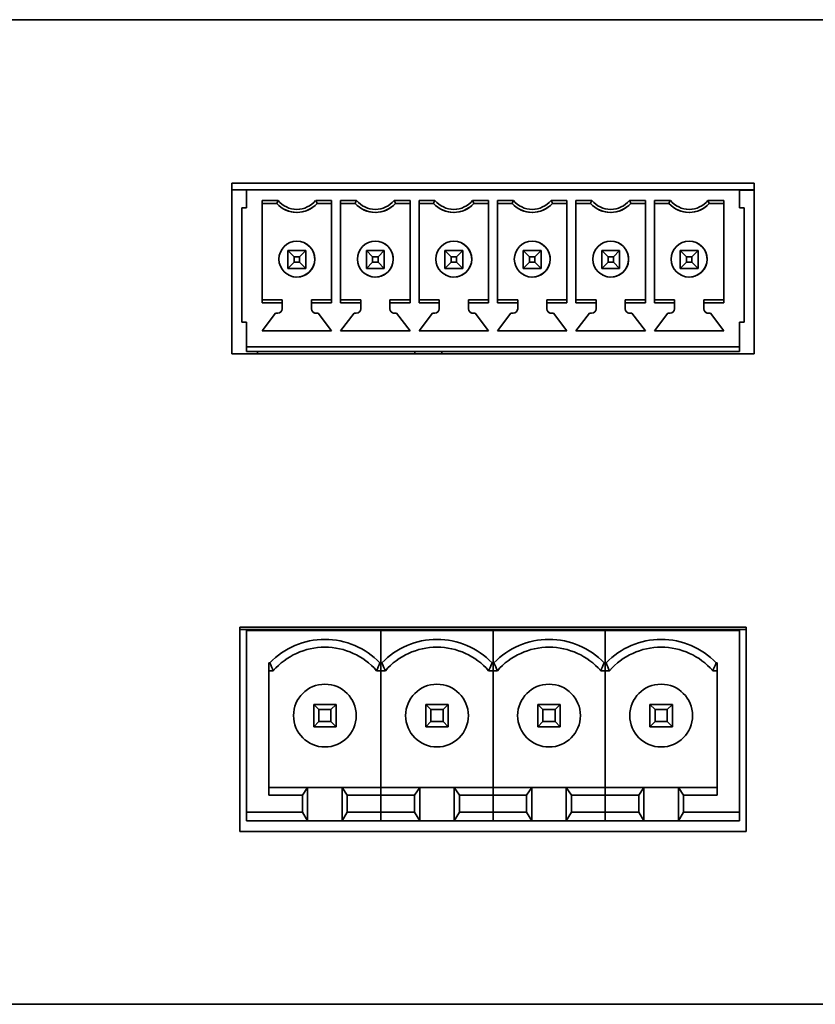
# Model space of a CAD drawing. Header units: millimetres. Extents: x 9 to 590, y 7 to 389.
# Tile 10 of 14: x 492 to 504, y 187 to 201. Entities that reach past the tile are written whole.
import ezdxf

# ---------------------------------------------------------------- set-up
doc = ezdxf.new("R2010")
doc.units = ezdxf.units.MM

msp = doc.modelspace()

# ---------------------------------------------------------------- linework, layer by layer
at = {"color": 7, "linetype": 'Continuous', "lineweight": 35}
for p, q in [((436.4181, 201.4207), (581.7515, 201.4207)), ((502.1943, 201.4215), (502.1943, 201.4207)), ((502.4269, 201.4215), (502.1943, 201.4215)), ((502.4269, 201.4215), (502.4269, 201.4207)), ((503.3174, 201.4215), (502.4269, 201.4215)), ((503.3174, 201.4215), (503.3174, 201.4207)), ((503.8377, 201.4215), (503.3174, 201.4215)), ((502.9281, 198.9907), (495.1615, 198.9907)), ((495.1615, 198.9907), (495.1615, 196.4573)), ((495.3781, 198.8914), (495.1615, 198.8914)), ((495.3781, 198.6247), (495.3781, 198.8914)), ((502.7115, 198.8914), (495.3781, 198.8914)), ((502.7115, 198.8914), (502.7115, 198.6247)), ((502.7115, 198.8914), (502.7115, 198.8914)), ((502.7115, 198.8914), (502.7115, 198.6247)), ((502.9281, 198.8914), (502.7115, 198.8914)), ((502.9281, 198.888), (502.7115, 198.888)), ((502.9281, 196.4573), (502.9281, 198.9907)), ((495.6115, 198.7361), (495.8487, 198.7361)), ((495.6115, 198.7361), (495.6115, 197.2134)), ((495.6115, 198.6914), (495.6115, 198.7361)), ((496.4076, 198.7361), (496.6448, 198.7361)), ((496.6448, 197.2134), (496.6448, 198.7361)), ((496.7781, 198.7361), (497.0154, 198.7361)), ((496.7781, 198.7361), (496.7781, 197.2134)), ((496.7781, 198.6914), (496.7781, 198.7361)), ((497.5742, 198.7361), (497.8115, 198.7361)), ((497.8115, 197.2134), (497.8115, 198.7361)), ((497.9448, 198.7361), (498.182, 198.7361)), ((497.9448, 198.7361), (497.9448, 197.2134)), ((497.9448, 198.6914), (497.9448, 198.7361)), ((498.7409, 198.7361), (498.9781, 198.7361)), ((498.9781, 197.2134), (498.9781, 198.7361)), ((499.1115, 198.7361), (499.3487, 198.7361)), ((499.1115, 198.7361), (499.1115, 197.2134)), ((499.1115, 198.6914), (499.1115, 198.7361)), ((499.9076, 198.7361), (500.1448, 198.7361)), ((500.1448, 197.2134), (500.1448, 198.7361)), ((500.2781, 198.7361), (500.5154, 198.7361)), ((500.2781, 198.7361), (500.2781, 197.2134)), ((500.2781, 198.6914), (500.2781, 198.7361)), ((501.0742, 198.7361), (501.3115, 198.7361)), ((501.3115, 197.2134), (501.3115, 198.7361)), ((501.4448, 198.7361), (501.682, 198.7361)), ((501.4448, 198.7361), (501.4448, 197.2134)), ((501.4448, 198.6914), (501.4448, 198.7361)), ((502.2409, 198.7361), (502.4781, 198.7361)), ((502.4781, 197.2134), (502.4781, 198.7361)), ((495.3115, 198.6247), (495.3115, 196.9247)), ((495.3781, 198.6247), (495.3115, 198.6247)), ((495.6115, 198.6914), (495.6115, 198.6914)), ((495.6115, 198.6914), (495.6115, 197.2581)), ((495.8281, 198.6914), (495.6115, 198.6914)), ((495.8281, 198.6914), (495.6115, 198.6914)), ((495.9474, 198.6007), (495.9474, 198.6007)), ((496.6448, 198.6914), (496.4281, 198.6914)), ((496.6448, 198.6914), (496.4281, 198.6914)), ((496.4281, 198.6914), (496.4281, 198.6914)), ((496.7781, 198.6914), (496.7781, 198.6914)), ((496.7781, 198.6914), (496.7781, 197.2581)), ((496.9948, 198.6914), (496.7781, 198.6914)), ((496.9948, 198.6914), (496.7781, 198.6914)), ((497.1141, 198.6007), (497.1141, 198.6007)), ((497.8115, 198.6914), (497.5948, 198.6914)), ((497.8115, 198.6914), (497.5948, 198.6914)), ((497.5948, 198.6914), (497.5948, 198.6914)), ((497.9448, 198.6914), (497.9448, 198.6914)), ((497.9448, 198.6914), (497.9448, 197.2581)), ((498.1615, 198.6914), (497.9448, 198.6914)), ((498.1615, 198.6914), (497.9448, 198.6914)), ((498.2807, 198.6007), (498.2807, 198.6007)), ((498.9781, 198.6914), (498.7615, 198.6914)), ((498.9781, 198.6914), (498.7615, 198.6914)), ((498.7615, 198.6914), (498.7615, 198.6914)), ((499.1115, 198.6914), (499.1115, 198.6914)), ((499.1115, 198.6914), (499.1115, 197.2581)), ((499.3281, 198.6914), (499.1115, 198.6914)), ((499.3281, 198.6914), (499.1115, 198.6914)), ((499.4474, 198.6007), (499.4474, 198.6007)), ((500.1448, 198.6914), (499.9281, 198.6914)), ((500.1448, 198.6914), (499.9281, 198.6914)), ((499.9281, 198.6914), (499.9281, 198.6914)), ((500.2781, 198.6914), (500.2781, 198.6914)), ((500.2781, 198.6914), (500.2781, 197.2581)), ((500.4948, 198.6914), (500.2781, 198.6914)), ((500.4948, 198.6914), (500.2781, 198.6914)), ((500.6141, 198.6007), (500.6141, 198.6007)), ((501.3115, 198.6914), (501.0948, 198.6914)), ((501.3115, 198.6914), (501.0948, 198.6914)), ((501.0948, 198.6914), (501.0948, 198.6914)), ((501.4448, 198.6914), (501.4448, 198.6914)), ((501.4448, 198.6914), (501.4448, 197.2581)), ((501.6615, 198.6914), (501.4448, 198.6914)), ((501.6615, 198.6914), (501.4448, 198.6914)), ((501.7807, 198.6007), (501.7807, 198.6007)), ((502.4781, 198.6914), (502.2615, 198.6914)), ((502.4781, 198.6914), (502.2615, 198.6914)), ((502.2615, 198.6914), (502.2615, 198.6914)), ((502.7115, 198.6247), (502.7781, 198.6247)), ((502.7781, 196.9247), (502.7781, 198.6247)), ((502.7781, 198.4581), (502.7781, 198.0381)), ((496.2474, 198.1016), (496.2474, 198.1016)), ((497.4141, 198.1016), (497.4141, 198.1016)), ((498.5807, 198.1016), (498.5807, 198.1016)), ((499.7474, 198.1016), (499.7474, 198.1016)), ((500.9141, 198.1016), (500.9141, 198.1016)), ((502.0807, 198.1016), (502.0807, 198.1016)), ((502.7781, 198.0381), (502.7781, 198.0381)), ((495.9948, 197.9914), (496.2615, 197.9914)), ((495.9948, 197.9914), (496.0881, 197.8981)), ((495.9948, 197.7247), (495.9948, 197.9914)), ((496.0881, 197.8981), (496.0881, 197.8181)), ((496.1681, 197.8981), (496.0881, 197.8981)), ((496.2615, 197.9914), (496.1681, 197.8981)), ((496.1681, 197.8181), (496.1681, 197.8981)), ((496.2615, 197.9914), (496.2615, 197.7247)), ((496.2615, 197.7247), (496.2615, 197.9914)), ((497.1615, 197.9914), (497.4281, 197.9914)), ((497.1615, 197.9914), (497.2548, 197.8981)), ((497.1615, 197.7247), (497.1615, 197.9914)), ((497.2548, 197.8981), (497.2548, 197.8181)), ((497.3348, 197.8981), (497.2548, 197.8981)), ((497.4281, 197.9914), (497.3348, 197.8981)), ((497.3348, 197.8181), (497.3348, 197.8981)), ((497.4281, 197.9914), (497.4281, 197.7247)), ((497.4281, 197.7247), (497.4281, 197.9914)), ((498.3281, 197.9914), (498.5948, 197.9914)), ((498.3281, 197.9914), (498.4215, 197.8981)), ((498.3281, 197.7247), (498.3281, 197.9914)), ((498.4215, 197.8981), (498.4215, 197.8181)), ((498.5015, 197.8981), (498.4215, 197.8981)), ((498.5948, 197.9914), (498.5015, 197.8981)), ((498.5015, 197.8181), (498.5015, 197.8981)), ((498.5948, 197.9914), (498.5948, 197.7247)), ((498.5948, 197.7247), (498.5948, 197.9914)), ((499.4948, 197.9914), (499.7615, 197.9914)), ((499.4948, 197.9914), (499.5881, 197.8981)), ((499.4948, 197.7247), (499.4948, 197.9914)), ((499.5881, 197.8981), (499.5881, 197.8181)), ((499.6681, 197.8981), (499.5881, 197.8981)), ((499.7615, 197.9914), (499.6681, 197.8981)), ((499.6681, 197.8181), (499.6681, 197.8981)), ((499.7615, 197.9914), (499.7615, 197.7247)), ((499.7615, 197.7247), (499.7615, 197.9914)), ((500.6615, 197.9914), (500.9281, 197.9914)), ((500.6615, 197.9914), (500.7548, 197.8981)), ((500.6615, 197.7247), (500.6615, 197.9914)), ((500.7548, 197.8981), (500.7548, 197.8181)), ((500.8348, 197.8981), (500.7548, 197.8981)), ((500.9281, 197.9914), (500.8348, 197.8981)), ((500.8348, 197.8181), (500.8348, 197.8981)), ((500.9281, 197.9914), (500.9281, 197.7247)), ((500.9281, 197.7247), (500.9281, 197.9914)), ((501.8281, 197.9914), (502.0948, 197.9914)), ((501.8281, 197.9914), (501.9215, 197.8981)), ((501.8281, 197.7247), (501.8281, 197.9914)), ((501.9215, 197.8981), (501.9215, 197.8181)), ((502.0015, 197.8981), (501.9215, 197.8981)), ((502.0948, 197.9914), (502.0015, 197.8981)), ((502.0015, 197.8181), (502.0015, 197.8981)), ((502.0948, 197.9914), (502.0948, 197.7247)), ((502.0948, 197.9914), (502.0948, 197.7247)), ((502.7781, 197.8714), (502.7781, 197.8314)), ((496.0881, 197.8181), (495.9948, 197.7247)), ((496.2615, 197.7247), (495.9948, 197.7247)), ((495.9948, 197.7247), (496.2615, 197.7247)), ((496.0881, 197.8181), (496.1681, 197.8181)), ((496.1681, 197.8181), (496.2615, 197.7247)), ((496.2615, 197.7247), (496.2615, 197.7247)), ((497.2548, 197.8181), (497.1615, 197.7247)), ((497.4281, 197.7247), (497.1615, 197.7247)), ((497.1615, 197.7247), (497.4281, 197.7247)), ((497.2548, 197.8181), (497.3348, 197.8181)), ((497.3348, 197.8181), (497.4281, 197.7247)), ((497.4281, 197.7247), (497.4281, 197.7247)), ((498.4215, 197.8181), (498.3281, 197.7247)), ((498.5948, 197.7247), (498.3281, 197.7247)), ((498.3281, 197.7247), (498.5948, 197.7247)), ((498.4215, 197.8181), (498.5015, 197.8181)), ((498.5015, 197.8181), (498.5948, 197.7247)), ((498.5948, 197.7247), (498.5948, 197.7247)), ((499.5881, 197.8181), (499.4948, 197.7247)), ((499.7615, 197.7247), (499.4948, 197.7247)), ((499.4948, 197.7247), (499.7615, 197.7247)), ((499.5881, 197.8181), (499.6681, 197.8181)), ((499.6681, 197.8181), (499.7615, 197.7247)), ((499.7615, 197.7247), (499.7615, 197.7247)), ((500.7548, 197.8181), (500.6615, 197.7247)), ((500.9281, 197.7247), (500.6615, 197.7247)), ((500.6615, 197.7247), (500.9281, 197.7247)), ((500.7548, 197.8181), (500.8348, 197.8181)), ((500.8348, 197.8181), (500.9281, 197.7247)), ((500.9281, 197.7247), (500.9281, 197.7247)), ((501.9215, 197.8181), (501.8281, 197.7247)), ((502.0948, 197.7247), (501.8281, 197.7247)), ((502.0948, 197.7247), (501.8281, 197.7247)), ((501.9215, 197.8181), (502.0015, 197.8181)), ((502.0015, 197.8181), (502.0948, 197.7247)), ((502.0948, 197.7247), (502.0948, 197.7247)), ((496.0089, 197.6245), (496.0089, 197.6245)), ((497.1755, 197.6245), (497.1755, 197.6245)), ((498.3422, 197.6245), (498.3422, 197.6245)), ((499.5089, 197.6245), (499.5089, 197.6245)), ((500.6755, 197.6245), (500.6755, 197.6245)), ((501.8422, 197.6245), (501.8422, 197.6245)), ((502.7781, 197.6647), (502.7781, 197.6647)), ((502.7781, 197.6647), (502.7781, 197.0914)), ((495.6115, 197.2581), (495.9115, 197.2581)), ((495.6115, 197.2134), (495.6115, 197.2581)), ((495.9115, 197.2134), (495.6115, 197.2134)), ((495.9115, 197.2581), (495.9115, 197.1247)), ((495.9115, 197.2581), (495.9115, 197.2134)), ((495.9115, 197.2581), (495.9115, 197.2581)), ((495.9115, 197.2134), (495.9115, 197.1247)), ((496.3448, 197.2581), (496.6448, 197.2581)), ((496.3448, 197.2134), (496.3448, 197.2581)), ((496.6448, 197.2134), (496.3448, 197.2134)), ((496.3448, 197.1247), (496.3448, 197.2134)), ((496.7781, 197.2581), (497.0781, 197.2581)), ((496.7781, 197.2134), (496.7781, 197.2581)), ((497.0781, 197.2134), (496.7781, 197.2134)), ((497.0781, 197.2581), (497.0781, 197.1247)), ((497.0781, 197.2581), (497.0781, 197.2134)), ((497.0781, 197.2581), (497.0781, 197.2581)), ((497.0781, 197.2134), (497.0781, 197.1247)), ((497.5115, 197.2581), (497.8115, 197.2581)), ((497.5115, 197.2134), (497.5115, 197.2581)), ((497.8115, 197.2134), (497.5115, 197.2134)), ((497.5115, 197.1247), (497.5115, 197.2134)), ((497.9448, 197.2581), (498.2448, 197.2581)), ((497.9448, 197.2134), (497.9448, 197.2581)), ((498.2448, 197.2134), (497.9448, 197.2134)), ((498.2448, 197.2581), (498.2448, 197.1247)), ((498.2448, 197.2581), (498.2448, 197.2134)), ((498.2448, 197.2581), (498.2448, 197.2581)), ((498.2448, 197.2134), (498.2448, 197.1247)), ((498.6781, 197.2581), (498.9781, 197.2581)), ((498.6781, 197.2134), (498.6781, 197.2581)), ((498.9781, 197.2134), (498.6781, 197.2134)), ((498.6781, 197.1247), (498.6781, 197.2134)), ((499.1115, 197.2581), (499.4115, 197.2581)), ((499.1115, 197.2134), (499.1115, 197.2581)), ((499.4115, 197.2134), (499.1115, 197.2134)), ((499.4115, 197.2581), (499.4115, 197.1247)), ((499.4115, 197.2581), (499.4115, 197.2134)), ((499.4115, 197.2581), (499.4115, 197.2581)), ((499.4115, 197.2134), (499.4115, 197.1247)), ((499.8448, 197.2581), (500.1448, 197.2581)), ((499.8448, 197.2134), (499.8448, 197.2581)), ((500.1448, 197.2134), (499.8448, 197.2134)), ((499.8448, 197.1247), (499.8448, 197.2134)), ((500.2781, 197.2581), (500.5781, 197.2581)), ((500.2781, 197.2134), (500.2781, 197.2581)), ((500.5781, 197.2134), (500.2781, 197.2134)), ((500.5781, 197.2581), (500.5781, 197.1247)), ((500.5781, 197.2581), (500.5781, 197.2134)), ((500.5781, 197.2581), (500.5781, 197.2581)), ((500.5781, 197.2134), (500.5781, 197.1247)), ((501.0115, 197.2581), (501.3115, 197.2581)), ((501.0115, 197.2134), (501.0115, 197.2581)), ((501.0115, 197.1247), (501.0115, 197.2134)), ((501.3115, 197.2134), (501.0115, 197.2134)), ((501.4448, 197.2581), (501.7448, 197.2581)), ((501.4448, 197.2134), (501.4448, 197.2581)), ((501.7448, 197.2134), (501.4448, 197.2134)), ((501.7448, 197.2581), (501.7448, 197.1247)), ((501.7448, 197.2581), (501.7448, 197.2134)), ((501.7448, 197.2581), (501.7448, 197.2581)), ((501.7448, 197.2134), (501.7448, 197.1247)), ((502.1781, 197.2581), (502.4781, 197.2581)), ((502.1781, 197.2134), (502.1781, 197.2581)), ((502.1781, 197.1247), (502.1781, 197.2134)), ((502.4781, 197.2134), (502.1781, 197.2134)), ((495.8115, 197.0581), (495.6115, 196.7981)), ((495.8115, 197.0581), (495.6115, 196.7981)), ((495.8448, 197.0581), (495.8115, 197.0581)), ((495.8448, 197.0581), (495.8115, 197.0581)), ((495.8115, 197.0581), (495.8115, 197.0581)), ((496.4448, 197.0581), (496.4115, 197.0581)), ((496.4448, 197.0581), (496.4115, 197.0581)), ((496.6448, 196.7981), (496.4448, 197.0581)), ((496.9781, 197.0581), (496.7781, 196.7981)), ((496.9781, 197.0581), (496.7781, 196.7981)), ((497.0115, 197.0581), (496.9781, 197.0581)), ((497.0115, 197.0581), (496.9781, 197.0581)), ((496.9781, 197.0581), (496.9781, 197.0581)), ((497.6115, 197.0581), (497.5781, 197.0581)), ((497.6115, 197.0581), (497.5781, 197.0581)), ((497.8115, 196.7981), (497.6115, 197.0581)), ((498.1448, 197.0581), (497.9448, 196.7981)), ((498.1448, 197.0581), (497.9448, 196.7981)), ((498.1781, 197.0581), (498.1448, 197.0581)), ((498.1781, 197.0581), (498.1448, 197.0581)), ((498.1448, 197.0581), (498.1448, 197.0581)), ((498.7781, 197.0581), (498.7448, 197.0581)), ((498.7781, 197.0581), (498.7448, 197.0581)), ((498.9781, 196.7981), (498.7781, 197.0581)), ((499.3115, 197.0581), (499.1115, 196.7981)), ((499.3115, 197.0581), (499.1115, 196.7981)), ((499.3448, 197.0581), (499.3115, 197.0581)), ((499.3448, 197.0581), (499.3115, 197.0581)), ((499.3115, 197.0581), (499.3115, 197.0581)), ((499.9448, 197.0581), (499.9115, 197.0581)), ((499.9448, 197.0581), (499.9115, 197.0581)), ((500.1448, 196.7981), (499.9448, 197.0581)), ((500.4781, 197.0581), (500.2781, 196.7981)), ((500.4781, 197.0581), (500.2781, 196.7981)), ((500.5115, 197.0581), (500.4781, 197.0581)), ((500.5115, 197.0581), (500.4781, 197.0581)), ((500.4781, 197.0581), (500.4781, 197.0581)), ((501.1115, 197.0581), (501.0781, 197.0581)), ((501.1115, 197.0581), (501.0781, 197.0581)), ((501.3115, 196.7981), (501.1115, 197.0581)), ((501.6448, 197.0581), (501.4448, 196.7981)), ((501.6448, 197.0581), (501.4448, 196.7981)), ((501.6781, 197.0581), (501.6448, 197.0581)), ((501.6781, 197.0581), (501.6448, 197.0581)), ((501.6448, 197.0581), (501.6448, 197.0581)), ((502.2781, 197.0581), (502.2448, 197.0581)), ((502.2781, 197.0581), (502.2448, 197.0581)), ((502.4781, 196.7981), (502.2781, 197.0581)), ((495.3781, 196.9247), (495.3115, 196.9247)), ((495.3781, 196.9247), (495.3115, 196.9247)), ((495.3781, 196.5581), (495.3781, 196.9247)), ((502.7115, 196.9247), (502.7781, 196.9247)), ((502.7115, 196.9247), (502.7115, 196.5581)), ((502.7115, 196.9247), (502.7115, 196.5647)), ((502.7115, 196.9247), (502.7781, 196.9247)), ((495.6115, 196.7981), (496.6448, 196.7981)), ((496.7781, 196.7981), (497.8115, 196.7981)), ((497.9448, 196.7981), (498.9781, 196.7981)), ((499.1115, 196.7981), (500.1448, 196.7981)), ((500.2781, 196.7981), (501.3115, 196.7981)), ((501.4448, 196.7981), (502.4781, 196.7981)), ((502.7115, 196.5581), (495.3781, 196.5581)), ((495.3781, 196.5581), (495.3781, 196.5581)), ((502.7115, 196.5581), (495.3781, 196.5581)), ((495.3781, 196.5414), (495.3781, 196.5581)), ((495.3781, 196.4914), (495.3781, 196.5414)), ((502.7115, 196.5647), (502.7115, 196.5647)), ((502.7115, 196.5414), (502.7115, 196.5647)), ((502.7115, 196.5581), (502.7115, 196.5581)), ((502.7115, 196.5581), (502.7115, 196.5414)), ((502.7115, 196.5414), (502.7115, 196.4914)), ((502.7115, 196.4914), (502.7115, 196.5414)), ((495.1615, 196.4573), (502.9281, 196.4573)), ((502.7115, 196.4914), (495.3781, 196.4914)), ((502.7115, 196.4914), (495.3781, 196.4914)), ((495.5402, 196.4573), (495.5402, 196.4914)), ((495.5402, 196.4573), (495.5402, 196.4914)), ((497.8817, 196.4914), (497.8817, 196.4573)), ((497.8817, 196.4914), (497.8817, 196.4573)), ((498.2817, 196.4573), (498.2817, 196.4914)), ((498.2817, 196.4914), (498.2817, 196.4573)), ((498.2817, 196.4573), (498.2817, 196.4914)), ((498.2817, 196.4914), (498.2817, 196.4573)), ((502.8115, 192.3907), (495.2781, 192.3907)), ((495.2781, 192.3907), (495.2781, 189.3573)), ((502.8115, 192.3579), (495.2781, 192.3579)), ((495.3781, 189.6453), (495.3781, 192.3453)), ((497.3781, 192.3453), (495.3781, 192.3453)), ((496.3781, 192.3453), (496.3781, 192.3579)), ((496.7115, 192.3453), (496.7115, 192.3579)), ((497.3781, 191.8614), (497.3781, 192.3453)), ((499.0448, 192.3453), (497.3781, 192.3453)), ((497.3781, 191.8614), (497.3781, 192.3453)), ((498.0448, 192.3453), (498.0448, 192.3579)), ((498.3781, 192.3453), (498.3781, 192.3579)), ((499.0448, 191.8614), (499.0448, 192.3453)), ((500.7115, 192.3453), (499.0448, 192.3453)), ((499.0448, 191.8614), (499.0448, 192.3453)), ((499.7115, 192.3453), (499.7115, 192.3579)), ((500.0448, 192.3453), (500.0448, 192.3579)), ((500.7115, 191.8614), (500.7115, 192.3453)), ((500.7115, 191.8614), (500.7115, 192.3453)), ((502.7115, 192.3453), (500.7115, 192.3453)), ((501.3781, 192.3453), (501.3781, 192.3579)), ((501.7115, 192.3453), (501.7115, 192.3579)), ((502.7115, 192.3453), (502.7115, 189.6453)), ((502.8115, 189.3573), (502.8115, 192.3907)), ((495.7115, 191.8614), (495.726, 191.8614)), ((495.7115, 189.8959), (495.7115, 191.8614)), ((497.3781, 191.8614), (497.3636, 191.8614)), ((497.3781, 191.7453), (497.3781, 191.8614)), ((497.3781, 191.8614), (497.3927, 191.8614)), ((497.3781, 191.7453), (497.3781, 191.8614)), ((499.0448, 191.8614), (499.0303, 191.8614)), ((499.0448, 191.7453), (499.0448, 191.8614)), ((499.0448, 191.8614), (499.0593, 191.8614)), ((499.0448, 191.7453), (499.0448, 191.8614)), ((500.7115, 191.8614), (500.6969, 191.8614)), ((500.7115, 191.7453), (500.7115, 191.8614)), ((500.7115, 191.8614), (500.726, 191.8614)), ((500.7115, 191.7453), (500.7115, 191.8614)), ((502.3781, 191.8614), (502.3636, 191.8614)), ((502.3781, 191.8614), (502.3781, 189.8959)), ((495.7772, 191.7453), (495.7115, 191.7453)), ((495.7772, 191.7453), (495.7115, 191.7453)), ((495.7772, 191.7453), (495.7772, 191.7453)), ((497.3781, 191.7453), (497.3124, 191.7453)), ((497.3124, 191.7453), (497.3124, 191.7453)), ((497.3781, 191.7453), (497.3124, 191.7453)), ((497.3781, 190.012), (497.3781, 191.7453)), ((497.4439, 191.7453), (497.3781, 191.7453)), ((497.4439, 191.7453), (497.3781, 191.7453)), ((497.3781, 190.012), (497.3781, 191.7453)), ((497.4439, 191.7453), (497.4439, 191.7453)), ((499.0448, 191.7453), (498.979, 191.7453)), ((499.0448, 191.7453), (498.979, 191.7453)), ((498.979, 191.7453), (498.979, 191.7453)), ((499.0448, 190.012), (499.0448, 191.7453)), ((499.1106, 191.7453), (499.0448, 191.7453)), ((499.1106, 191.7453), (499.0448, 191.7453)), ((499.0448, 190.012), (499.0448, 191.7453)), ((499.1106, 191.7453), (499.1106, 191.7453)), ((500.7115, 191.7453), (500.6457, 191.7453)), ((500.7115, 191.7453), (500.6457, 191.7453)), ((500.6457, 191.7453), (500.6457, 191.7453)), ((500.7115, 190.012), (500.7115, 191.7453)), ((500.7772, 191.7453), (500.7115, 191.7453)), ((500.7772, 191.7453), (500.7115, 191.7453)), ((500.7115, 190.012), (500.7115, 191.7453)), ((500.7772, 191.7453), (500.7772, 191.7453)), ((502.3781, 191.7453), (502.3124, 191.7453)), ((502.3124, 191.7453), (502.3124, 191.7453)), ((502.3781, 191.7453), (502.3124, 191.7453)), ((496.3781, 191.2453), (496.3781, 190.912)), ((496.3781, 191.2453), (496.4546, 191.1689)), ((496.7115, 191.2453), (496.3781, 191.2453)), ((496.4546, 191.1689), (496.4546, 190.9884)), ((496.4546, 191.1689), (496.6351, 191.1689)), ((496.7115, 191.2453), (496.6351, 191.1689)), ((496.6351, 191.1689), (496.6351, 190.9884)), ((496.7115, 190.912), (496.7115, 191.2453)), ((498.0448, 191.2453), (498.0448, 190.912)), ((498.0448, 191.2453), (498.1212, 191.1689)), ((498.3781, 191.2453), (498.0448, 191.2453)), ((498.1212, 191.1689), (498.1212, 190.9884)), ((498.1212, 191.1689), (498.3017, 191.1689)), ((498.3781, 191.2453), (498.3017, 191.1689)), ((498.3017, 191.1689), (498.3017, 190.9884)), ((498.3781, 190.912), (498.3781, 191.2453)), ((499.7115, 191.2453), (499.7115, 190.912)), ((499.7115, 191.2453), (499.7879, 191.1689)), ((500.0448, 191.2453), (499.7115, 191.2453)), ((499.7879, 191.1689), (499.7879, 190.9884)), ((499.7879, 191.1689), (499.9684, 191.1689)), ((500.0448, 191.2453), (499.9684, 191.1689)), ((499.9684, 191.1689), (499.9684, 190.9884)), ((500.0448, 190.912), (500.0448, 191.2453)), ((501.3781, 191.2453), (501.3781, 190.912)), ((501.3781, 191.2453), (501.4546, 191.1689)), ((501.7115, 191.2453), (501.3781, 191.2453)), ((501.4546, 191.1689), (501.4546, 190.9884)), ((501.4546, 191.1689), (501.6351, 191.1689)), ((501.7115, 191.2453), (501.6351, 191.1689)), ((501.6351, 191.1689), (501.6351, 190.9884)), ((501.7115, 190.912), (501.7115, 191.2453)), ((496.0781, 191.0786), (496.0781, 191.0786)), ((496.4546, 190.9884), (496.3781, 190.912)), ((496.4546, 190.9884), (496.6351, 190.9884)), ((496.6351, 190.9884), (496.7115, 190.912)), ((497.7448, 191.0786), (497.7448, 191.0786)), ((498.1212, 190.9884), (498.0448, 190.912)), ((498.1212, 190.9884), (498.3017, 190.9884)), ((498.3017, 190.9884), (498.3781, 190.912)), ((499.4115, 191.0786), (499.4115, 191.0786)), ((499.7879, 190.9884), (499.7115, 190.912)), ((499.7879, 190.9884), (499.9684, 190.9884)), ((499.9684, 190.9884), (500.0448, 190.912)), ((501.0781, 191.0786), (501.0781, 191.0786)), ((501.4546, 190.9884), (501.3781, 190.912)), ((501.4546, 190.9884), (501.6351, 190.9884)), ((501.6351, 190.9884), (501.7115, 190.912)), ((496.3781, 190.912), (496.7115, 190.912)), ((496.7115, 190.912), (496.3781, 190.912)), ((498.0448, 190.912), (498.3781, 190.912)), ((498.3781, 190.912), (498.0448, 190.912)), ((499.7115, 190.912), (500.0448, 190.912)), ((500.0448, 190.912), (499.7115, 190.912)), ((501.3781, 190.912), (501.7115, 190.912)), ((501.7115, 190.912), (501.3781, 190.912)), ((496.2879, 190.012), (495.7115, 190.012)), ((496.2879, 190.012), (496.2115, 189.8959)), ((496.2879, 189.512), (496.2879, 190.012)), ((496.8017, 190.012), (496.2879, 190.012)), ((496.8017, 190.012), (496.8017, 189.512)), ((496.8781, 189.8959), (496.8017, 190.012)), ((497.3781, 190.012), (496.8017, 190.012)), ((497.3781, 189.8959), (497.3781, 190.012)), ((497.9546, 190.012), (497.3781, 190.012)), ((497.3781, 189.8959), (497.3781, 190.012)), ((497.9546, 190.012), (497.8781, 189.8959)), ((497.9546, 189.512), (497.9546, 190.012)), ((498.4684, 190.012), (497.9546, 190.012)), ((498.4684, 190.012), (498.4684, 189.512)), ((498.5448, 189.8959), (498.4684, 190.012)), ((499.0448, 190.012), (498.4684, 190.012)), ((499.0448, 189.8959), (499.0448, 190.012)), ((499.6212, 190.012), (499.0448, 190.012)), ((499.0448, 189.8959), (499.0448, 190.012)), ((499.6212, 190.012), (499.5448, 189.8959)), ((499.6212, 189.512), (499.6212, 190.012)), ((500.1351, 190.012), (499.6212, 190.012)), ((500.1351, 190.012), (500.1351, 189.512)), ((500.2115, 189.8959), (500.1351, 190.012)), ((500.7115, 190.012), (500.1351, 190.012)), ((500.7115, 189.8959), (500.7115, 190.012)), ((501.2879, 190.012), (500.7115, 190.012)), ((500.7115, 189.8959), (500.7115, 190.012)), ((501.2879, 190.012), (501.2115, 189.8959)), ((501.2879, 189.512), (501.2879, 190.012)), ((501.8017, 190.012), (501.2879, 190.012)), ((501.8017, 190.012), (501.8017, 189.512)), ((501.8781, 189.8959), (501.8017, 190.012)), ((502.3781, 190.012), (501.8017, 190.012)), ((496.2115, 189.8959), (495.7115, 189.8959)), ((496.2115, 189.8959), (496.2115, 189.6453)), ((496.8781, 189.6453), (496.8781, 189.8959)), ((497.3781, 189.8959), (496.8781, 189.8959)), ((497.3781, 189.6453), (497.3781, 189.8959)), ((497.8781, 189.8959), (497.3781, 189.8959)), ((497.3781, 189.6453), (497.3781, 189.8959)), ((497.8781, 189.8959), (497.8781, 189.6453)), ((499.0448, 189.8959), (498.5448, 189.8959)), ((498.5448, 189.6453), (498.5448, 189.8959)), ((499.0448, 189.6453), (499.0448, 189.8959)), ((499.5448, 189.8959), (499.0448, 189.8959)), ((499.0448, 189.6453), (499.0448, 189.8959)), ((499.5448, 189.8959), (499.5448, 189.6453)), ((500.2115, 189.6453), (500.2115, 189.8959)), ((500.7115, 189.8959), (500.2115, 189.8959)), ((500.7115, 189.6453), (500.7115, 189.8959)), ((500.7115, 189.6453), (500.7115, 189.8959)), ((501.2115, 189.8959), (500.7115, 189.8959)), ((501.2115, 189.8959), (501.2115, 189.6453)), ((501.8781, 189.6453), (501.8781, 189.8959)), ((502.3781, 189.8959), (501.8781, 189.8959)), ((496.2115, 189.6453), (495.3781, 189.6453)), ((495.3781, 189.512), (495.3781, 189.6453)), ((496.2115, 189.6453), (496.2879, 189.512)), ((496.8017, 189.512), (496.8781, 189.6453)), ((496.8781, 189.6453), (497.3781, 189.6453)), ((497.3781, 189.512), (497.3781, 189.6453)), ((497.8781, 189.6453), (497.3781, 189.6453)), ((497.3781, 189.512), (497.3781, 189.6453)), ((497.8781, 189.6453), (497.9546, 189.512)), ((498.4684, 189.512), (498.5448, 189.6453)), ((498.5448, 189.6453), (499.0448, 189.6453)), ((499.0448, 189.512), (499.0448, 189.6453)), ((499.0448, 189.512), (499.0448, 189.6453)), ((499.5448, 189.6453), (499.0448, 189.6453)), ((499.5448, 189.6453), (499.6212, 189.512)), ((500.1351, 189.512), (500.2115, 189.6453)), ((500.2115, 189.6453), (500.7115, 189.6453)), ((500.7115, 189.512), (500.7115, 189.6453)), ((501.2115, 189.6453), (500.7115, 189.6453)), ((500.7115, 189.512), (500.7115, 189.6453)), ((501.2115, 189.6453), (501.2879, 189.512)), ((501.8017, 189.512), (501.8781, 189.6453)), ((501.8781, 189.6453), (502.7115, 189.6453)), ((502.7115, 189.6453), (502.7115, 189.512)), ((496.2879, 189.512), (495.3781, 189.512)), ((497.3781, 189.512), (495.3781, 189.512)), ((495.3781, 189.512), (495.3781, 189.512)), ((496.2879, 189.512), (496.8017, 189.512)), ((496.8017, 189.512), (497.3781, 189.512)), ((497.9546, 189.512), (497.3781, 189.512)), ((499.0448, 189.512), (497.3781, 189.512)), ((497.9546, 189.512), (498.4684, 189.512)), ((498.4684, 189.512), (499.0448, 189.512)), ((499.6212, 189.512), (499.0448, 189.512)), ((500.7115, 189.512), (499.0448, 189.512)), ((499.6212, 189.512), (500.1351, 189.512)), ((500.1351, 189.512), (500.7115, 189.512)), ((501.2879, 189.512), (500.7115, 189.512)), ((502.7115, 189.512), (500.7115, 189.512)), ((501.2879, 189.512), (501.8017, 189.512)), ((501.8017, 189.512), (502.7115, 189.512)), ((502.7115, 189.512), (502.7115, 189.512)), ((495.2781, 189.3573), (502.8115, 189.3573)), ((436.3181, 186.7873), (581.8515, 186.7873))]:
    msp.add_line(p, q, dxfattribs=at)
at = {"color": 7, "linetype": 'Continuous', "lineweight": 35, "flags": 128}
for points in [[(502.7781, 198.6247), (502.7781, 198.6215), (502.7781, 198.612), (502.7781, 198.5966), (502.7781, 198.5759), (502.7781, 198.5507), (502.7781, 198.5218), (502.7781, 198.4906), (502.7781, 198.4581)], [(502.7781, 198.0381), (502.7781, 198.0349), (502.7781, 198.0254), (502.7781, 198.01), (502.7781, 197.9892), (502.7781, 197.964), (502.7781, 197.9352), (502.7781, 197.9039), (502.7781, 197.8714)], [(502.7781, 197.8314), (502.7781, 197.7989), (502.7781, 197.7676), (502.7781, 197.7388), (502.7781, 197.7135), (502.7781, 197.6928), (502.7781, 197.6774), (502.7781, 197.6679), (502.7781, 197.6647)], [(502.7781, 197.0914), (502.7781, 197.0589), (502.7781, 197.0276), (502.7781, 196.9988), (502.7781, 196.9735), (502.7781, 196.9528), (502.7781, 196.9374), (502.7781, 196.9279), (502.7781, 196.9247)]]:
    msp.add_lwpolyline(points, dxfattribs=at)
at = {"color": 7, "linetype": 'Continuous', "lineweight": 35}
for centre, radius in [((496.1281, 197.8631), 0.2667), ((497.2948, 197.8631), 0.2667), ((498.4615, 197.8631), 0.2667), ((499.6281, 197.8631), 0.2667), ((500.7948, 197.8631), 0.2667), ((501.9615, 197.8631), 0.2667), ((496.5448, 191.0786), 0.4667), ((498.2115, 191.0786), 0.4667), ((499.8781, 191.0786), 0.4667), ((501.5448, 191.0786), 0.4667)]:
    msp.add_circle(centre, radius, dxfattribs=at)
for centre, radius, start, end in [((496.1281, 198.9622), 0.3595, 218.98482, 321.01518), ((497.2948, 198.9622), 0.3595, 218.98482, 321.01518), ((498.4615, 198.9622), 0.3595, 218.98482, 321.01518), ((499.6281, 198.9622), 0.3595, 218.98482, 321.01518), ((500.7948, 198.9622), 0.3595, 218.98482, 321.01518), ((501.9615, 198.9622), 0.3595, 218.98482, 321.01518), ((496.1281, 198.9622), 0.4042, 222.07502, 317.92498), ((496.1281, 198.9622), 0.4042, 243.43496, 317.92498), ((497.2948, 198.9622), 0.4042, 222.07502, 317.92498), ((497.2948, 198.9622), 0.4042, 243.43496, 317.92498), ((498.4615, 198.9622), 0.4042, 222.07502, 317.92498), ((498.4615, 198.9622), 0.4042, 243.43496, 317.92498), ((499.6281, 198.9622), 0.4042, 222.07502, 317.92498), ((499.6281, 198.9622), 0.4042, 243.43496, 317.92498), ((500.7948, 198.9622), 0.4042, 222.07502, 317.92498), ((500.7948, 198.9622), 0.4042, 243.43496, 317.92498), ((501.9615, 198.9622), 0.4042, 222.07502, 317.92498), ((501.9615, 198.9622), 0.4042, 243.43496, 317.92498), ((496.1281, 197.8631), 0.2667, 243.43496, 63.43496), ((497.2948, 197.8631), 0.2667, 243.43496, 63.43496), ((498.4615, 197.8631), 0.2667, 243.43496, 63.43496), ((499.6281, 197.8631), 0.2667, 243.43496, 63.43496), ((500.7948, 197.8631), 0.2667, 243.43496, 63.43496), ((501.9615, 197.8631), 0.2667, 243.43496, 63.43496), ((495.8448, 197.1247), 0.0667, 270, 0), ((495.8448, 197.1247), 0.0667, 270, 0), ((496.4115, 197.1247), 0.0667, 180, 270), ((497.0115, 197.1247), 0.0667, 270, 0), ((497.0115, 197.1247), 0.0667, 270, 0), ((497.5781, 197.1247), 0.0667, 180, 270), ((498.1781, 197.1247), 0.0667, 270, 0), ((498.1781, 197.1247), 0.0667, 270, 0), ((498.7448, 197.1247), 0.0667, 180, 270), ((499.3448, 197.1247), 0.0667, 270, 0), ((499.3448, 197.1247), 0.0667, 270, 0), ((499.9115, 197.1247), 0.0667, 180, 270), ((500.5115, 197.1247), 0.0667, 270, 0), ((500.5115, 197.1247), 0.0667, 270, 0), ((501.0781, 197.1247), 0.0667, 180, 270), ((501.6781, 197.1247), 0.0667, 270, 0), ((501.6781, 197.1247), 0.0667, 270, 0), ((502.2448, 197.1247), 0.0667, 180, 270), ((496.4115, 197.1247), 0.0667, 243.43496, 270), ((497.5781, 197.1247), 0.0667, 243.43496, 270), ((498.7448, 197.1247), 0.0667, 243.43496, 270), ((499.9115, 197.1247), 0.0667, 243.43496, 270), ((501.0781, 197.1247), 0.0667, 243.43496, 270), ((502.2448, 197.1247), 0.0667, 243.43496, 270), ((496.5448, 191.0786), 1.1328, 43.71131, 136.28869), ((498.2115, 191.0786), 1.1328, 43.71131, 136.28869), ((499.8781, 191.0786), 1.1328, 43.71131, 136.28869), ((501.5448, 191.0786), 1.1328, 43.71131, 136.28869), ((496.5448, 191.0786), 1.0167, 40.97561, 139.02439), ((496.5448, 191.0786), 1.0167, 40.97561, 139.02439), ((498.2115, 191.0786), 1.0167, 40.97561, 139.02439), ((498.2115, 191.0786), 1.0167, 40.97561, 139.02439), ((499.8781, 191.0786), 1.0167, 40.97561, 139.02439), ((499.8781, 191.0786), 1.0167, 40.97561, 139.02439), ((501.5448, 191.0786), 1.0167, 40.97561, 139.02439), ((501.5448, 191.0786), 1.0167, 40.97561, 139.02439), ((496.5448, 191.0786), 0.4667, 180, 0), ((498.2115, 191.0786), 0.4667, 180, 0), ((499.8781, 191.0786), 0.4667, 180, 0), ((501.5448, 191.0786), 0.4667, 180, 0)]:
    msp.add_arc(centre, radius, start, end, dxfattribs=at)
for points in [[(495.8281, 198.6914), (495.8314, 198.6988), (495.8348, 198.7063), (495.8417, 198.7212), (495.8451, 198.7286), (495.8487, 198.7361)], [(496.4281, 198.6914), (496.4248, 198.6988), (496.4215, 198.7063), (496.4146, 198.7212), (496.4111, 198.7286), (496.4076, 198.7361)], [(496.9948, 198.6914), (496.9981, 198.6988), (497.0015, 198.7063), (497.0083, 198.7212), (497.0118, 198.7286), (497.0154, 198.7361)], [(497.5948, 198.6914), (497.5915, 198.6988), (497.5881, 198.7063), (497.5813, 198.7212), (497.5778, 198.7286), (497.5742, 198.7361)], [(498.1615, 198.6914), (498.1648, 198.6988), (498.1681, 198.7063), (498.175, 198.7212), (498.1785, 198.7286), (498.182, 198.7361)], [(498.7615, 198.6914), (498.7582, 198.6988), (498.7548, 198.7063), (498.7479, 198.7212), (498.7445, 198.7286), (498.7409, 198.7361)], [(499.3281, 198.6914), (499.3314, 198.6988), (499.3348, 198.7063), (499.3417, 198.7212), (499.3451, 198.7286), (499.3487, 198.7361)], [(499.9281, 198.6914), (499.9248, 198.6988), (499.9215, 198.7063), (499.9146, 198.7212), (499.9111, 198.7286), (499.9076, 198.7361)], [(500.4948, 198.6914), (500.4981, 198.6988), (500.5015, 198.7063), (500.5083, 198.7212), (500.5118, 198.7286), (500.5154, 198.7361)], [(501.0948, 198.6914), (501.0915, 198.6988), (501.0881, 198.7063), (501.0813, 198.7212), (501.0778, 198.7286), (501.0742, 198.7361)], [(501.6615, 198.6914), (501.6648, 198.6988), (501.6681, 198.7063), (501.675, 198.7212), (501.6785, 198.7286), (501.682, 198.7361)], [(502.2615, 198.6914), (502.2582, 198.6988), (502.2548, 198.7063), (502.2479, 198.7212), (502.2445, 198.7286), (502.2409, 198.7361)]]:
    msp.add_open_spline(points, degree=3, knots=[0, 0, 0, 0, 0.26065254, 0.26065254, 0.52130508, 0.52130508, 0.52130508, 0.52130508], dxfattribs=at)
for points in [[(495.7772, 191.7453), (495.7602, 191.7828), (495.7431, 191.8215), (495.726, 191.8614)], [(497.3124, 191.7453), (497.33, 191.784), (497.3471, 191.8227), (497.3636, 191.8614)], [(497.4439, 191.7453), (497.4268, 191.7828), (497.4097, 191.8215), (497.3927, 191.8614)], [(498.979, 191.7453), (498.9967, 191.784), (499.0137, 191.8227), (499.0303, 191.8614)], [(499.1106, 191.7453), (499.0935, 191.7828), (499.0764, 191.8215), (499.0593, 191.8614)], [(500.6457, 191.7453), (500.6634, 191.784), (500.6804, 191.8227), (500.6969, 191.8614)], [(500.7772, 191.7453), (500.7602, 191.7828), (500.7431, 191.8215), (500.726, 191.8614)], [(502.3124, 191.7453), (502.33, 191.784), (502.3471, 191.8227), (502.3636, 191.8614)]]:
    msp.add_open_spline(points, degree=3, dxfattribs=at)

doc.saveas('drawing.dxf')
